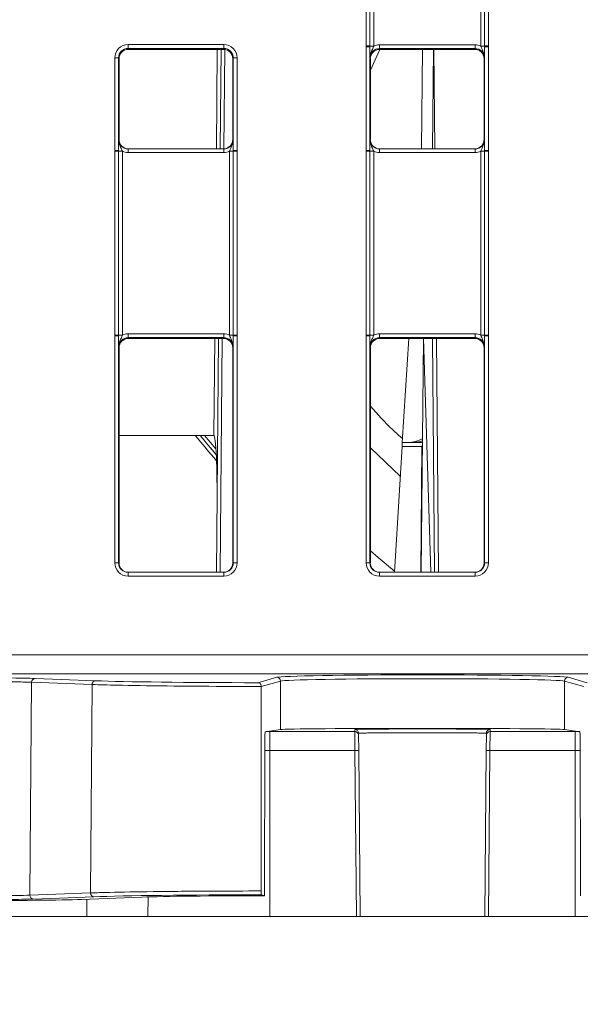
# Model space of a CAD drawing. Header units: millimetres. Extents: x 0 to 2100, y 0 to 1485.
# Tile 3 of 123: x 362 to 399, y 251 to 316. Entities that reach past the tile are written whole.
import ezdxf

# ---------------------------------------------------------------- set-up
doc = ezdxf.new("R2010")
doc.units = ezdxf.units.MM
doc.header["$LTSCALE"] = 5
doc.styles.add('SLDTEXTSTYLE1', font='TXT', dxfattribs={"width": 0.75})
doc.dimstyles.new('SLDDIMSTYLE1', dxfattribs={"dimtxt": 12.5, "dimasz": 15, "dimexe": 0, "dimexo": 0.0625, "dimgap": 3.125, "dimtad": 1, "dimdec": 1, "dimlfac": 0.8, "dimrnd": 1e-09, "dimzin": 4, "dimdsep": 46, "dimtxsty": 'SLDTEXTSTYLE1', "dimblk1": 'CLOSED', "dimblk2": 'CLOSED', "dimsah": 1, "dimcen": 0.09, "dimadec": 0, "dimazin": 1, "dimtfac": 1, "dimtofl": 0, "dimtmove": 0, "dimatfit": 3, "dimldrblk": 'CLOSED', "dimfxl": 0, "dimfrac": 2, "dimtolj": 1, "dimtzin": 12, "dimarcsym": 0})

# ---------------------------------------------------------------- blocks, each defined once
blk = doc.blocks.new('_CLOSED')
at = {"color": 0, "linetype": 'ByBlock', "lineweight": -2}
for p, q in [((-1, 0.166667), (0, 0)), ((-1, 0.166667), (-1, -0.166667)), ((0, 0), (-1, -0.166667)), ((0, 0), (-1, 0))]:
    blk.add_line(p, q, dxfattribs=at)
blk = doc.blocks.new('_D_5')
at = {"color": 7, "linetype": 'Continuous', "lineweight": 0}
for p, q in [((300.037, 252.054), (300.576, 190.218)), ((570.028, 252.054), (570.547, 192.574)), ((300.533, 195.218), (570.503, 197.574))]:
    blk.add_line(p, q, dxfattribs=at)
at = {"color": 7, "linetype": 'Continuous', "lineweight": 0, "xscale": 15, "yscale": 15}
for p, rotation in [((570.503, 197.574, -23.722), 0.4999999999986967), ((300.533, 195.218, -23.722), 180.4999999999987)]:
    blk.add_blockref('_CLOSED', p, dxfattribs=dict(at, rotation=rotation))
at = {"color": 7, "linetype": 'Continuous', "lineweight": 0, "insert": (414.597, 212.327), "char_height": 12.5, "attachment_point": 1, "rotation": 0.5, "style": 'SLDTEXTSTYLE1'}
blk.add_mtext('216.0', dxfattribs=at)

msp = doc.modelspace()

# ---------------------------------------------------------------- linework, layer by layer
at = {"color": 7, "linetype": 'Continuous', "lineweight": 15}
for p, q in [((384.396, 314.462), (384.396, 338.455)), ((384.646, 338.453), (384.646, 314.459)), ((384.896, 338.451), (384.896, 314.457)), ((391.957, 314.457), (391.957, 338.451)), ((392.207, 314.459), (392.207, 338.453)), ((392.457, 338.455), (392.457, 314.462)), ((368.708, 314.552), (375.019, 314.552)), ((368.708, 314.3), (368.708, 314.552)), ((375.019, 314.3), (368.708, 314.3)), ((368.708, 314.3), (368.739, 314.239)), ((374.989, 314.239), (375.019, 314.3)), ((375.019, 314.3), (375.019, 314.552)), ((384.396, 314.402), (384.396, 314.462)), ((384.396, 307.58), (384.396, 314.402)), ((384.646, 314.459), (384.646, 314.4)), ((384.646, 314.4), (384.646, 307.578)), ((385.275, 314.292), (385.275, 314.544)), ((385.275, 314.544), (391.577, 314.544)), ((391.577, 314.292), (385.275, 314.292)), ((385.275, 314.292), (385.301, 314.239)), ((391.551, 314.239), (391.577, 314.292)), ((391.577, 314.292), (391.577, 314.544)), ((392.207, 314.4), (392.207, 314.459)), ((392.207, 307.578), (392.207, 314.4)), ((392.457, 314.462), (392.457, 314.402)), ((392.457, 314.402), (392.457, 307.58)), ((367.833, 307.58), (367.833, 313.677)), ((368.083, 313.675), (368.083, 307.578)), ((368.114, 313.614), (368.083, 313.675)), ((374.989, 314.239), (368.739, 314.239)), ((374.778, 307.677), (374.836, 314.239)), ((375.644, 313.675), (375.614, 313.614)), ((375.644, 307.578), (375.644, 313.675)), ((375.894, 313.677), (375.894, 307.58)), ((384.676, 313.614), (384.65, 313.667)), ((385.3, 314.239), (384.676, 312.877)), ((391.551, 314.239), (385.301, 314.239)), ((388.056, 307.677), (388.113, 314.239)), ((388.864, 314.239), (388.922, 307.677)), ((392.202, 313.667), (392.176, 313.614)), ((368.114, 313.614), (368.114, 308.302)), ((375.614, 308.302), (375.614, 313.614)), ((384.676, 308.302), (384.676, 313.614)), ((392.176, 308.302), (392.176, 313.614)), ((368.087, 308.302), (368.114, 308.302)), ((375.614, 308.302), (375.64, 308.302)), ((384.65, 308.302), (384.676, 308.302)), ((392.176, 308.302), (392.202, 308.302)), ((367.833, 307.52), (367.833, 307.58)), ((367.833, 295.399), (367.833, 307.52)), ((368.083, 307.578), (368.083, 307.518)), ((368.083, 307.518), (368.083, 295.397)), ((368.333, 307.515), (368.333, 295.395)), ((368.712, 307.677), (368.712, 307.429)), ((368.712, 307.677), (375.015, 307.677)), ((375.015, 307.429), (368.712, 307.429)), ((375.015, 307.677), (375.015, 307.429)), ((375.394, 295.395), (375.394, 307.515)), ((375.644, 307.518), (375.644, 307.578)), ((375.644, 295.397), (375.644, 307.518)), ((375.894, 307.58), (375.894, 307.52)), ((375.894, 307.52), (375.894, 295.399)), ((384.396, 307.52), (384.396, 307.58)), ((384.396, 295.399), (384.396, 307.52)), ((384.646, 307.578), (384.646, 307.518)), ((384.646, 307.518), (384.646, 295.397)), ((384.896, 307.515), (384.896, 295.395)), ((385.275, 307.429), (385.275, 307.677)), ((385.275, 307.677), (391.577, 307.677)), ((391.577, 307.429), (385.275, 307.429)), ((391.577, 307.429), (391.577, 307.677)), ((391.957, 295.395), (391.957, 307.515)), ((392.207, 307.518), (392.207, 307.578)), ((392.207, 295.397), (392.207, 307.518)), ((392.457, 307.58), (392.457, 307.52)), ((392.457, 307.52), (392.457, 295.399)), ((368.712, 295.481), (368.712, 295.229)), ((368.712, 295.481), (375.015, 295.481)), ((375.015, 295.481), (375.015, 295.229)), ((385.275, 295.229), (385.275, 295.481)), ((385.275, 295.481), (391.577, 295.481)), ((391.577, 295.229), (391.577, 295.481)), ((367.833, 295.339), (367.833, 295.399)), ((367.833, 280.379), (367.833, 295.339)), ((368.083, 295.397), (368.083, 295.337)), ((368.083, 295.337), (368.083, 280.377)), ((375.015, 295.229), (368.712, 295.229)), ((368.712, 295.229), (368.739, 295.177)), ((374.989, 295.177), (368.739, 295.177)), ((374.535, 279.752), (374.669, 295.177)), ((374.989, 295.177), (375.015, 295.229)), ((375.644, 295.337), (375.644, 295.397)), ((375.644, 280.377), (375.644, 295.337)), ((375.894, 295.399), (375.894, 295.339)), ((375.894, 295.339), (375.894, 280.379)), ((384.396, 295.339), (384.396, 295.399)), ((384.396, 280.379), (384.396, 295.339)), ((384.646, 295.397), (384.646, 295.337)), ((384.646, 295.337), (384.646, 280.377)), ((391.577, 295.229), (385.275, 295.229)), ((385.275, 295.229), (385.301, 295.177)), ((391.551, 295.177), (385.301, 295.177)), ((386.782, 288.303), (387.203, 295.177)), ((388.169, 295.177), (388.035, 279.752)), ((388.664, 279.752), (388.188, 295.177)), ((389.031, 295.177), (389.165, 279.752)), ((391.551, 295.177), (391.577, 295.229)), ((392.207, 295.337), (392.207, 295.397)), ((392.207, 280.377), (392.207, 295.337)), ((392.457, 295.399), (392.457, 295.339)), ((392.457, 295.339), (392.457, 280.379)), ((368.114, 294.552), (368.087, 294.604)), ((368.114, 294.552), (368.114, 280.377)), ((375.64, 294.604), (375.614, 294.552)), ((375.614, 280.377), (375.614, 294.552)), ((384.676, 294.552), (384.65, 294.604)), ((384.676, 280.377), (384.676, 294.552)), ((392.202, 294.604), (392.176, 294.552)), ((392.176, 280.377), (392.176, 294.552)), ((374.364, 288.782), (368.114, 288.782)), ((373.757, 288.782), (374.501, 287.894)), ((384.676, 287.962), (386.648, 286.101)), ((386.767, 288.056), (386.259, 279.752)), ((386.767, 288.056), (386.782, 288.303)), ((388.074, 288.056), (386.767, 288.056)), ((386.782, 288.303), (388.109, 288.303)), ((368.083, 280.377), (368.114, 280.377)), ((375.614, 280.377), (375.644, 280.377)), ((384.646, 280.377), (384.676, 280.377)), ((392.176, 280.377), (392.207, 280.377)), ((368.708, 279.504), (368.708, 279.752)), ((368.708, 279.752), (375.019, 279.752)), ((375.019, 279.504), (368.708, 279.504)), ((375.019, 279.504), (375.019, 279.752)), ((385.271, 279.504), (385.271, 279.752)), ((385.271, 279.752), (391.582, 279.752)), ((391.582, 279.504), (385.271, 279.504)), ((391.582, 279.504), (391.582, 279.752)), ((308.158, 274.3), (561.819, 274.3)), ((561.819, 273.062), (308.158, 273.062)), ((362.581, 272.748), (366.566, 272.599)), ((377.256, 272.471), (378.506, 272.828)), ((397.721, 272.828), (398.972, 272.471)), ((362.355, 272.5), (362.243, 258.458)), ((366.339, 272.351), (362.355, 272.5)), ((366.339, 272.351), (366.231, 258.607)), ((377.483, 258.736), (377.49, 272.217)), ((378.756, 272.578), (377.49, 272.217)), ((377.49, 272.217), (377.49, 272.223)), ((378.756, 269.383), (378.756, 272.578)), ((397.471, 269.383), (397.471, 272.578)), ((398.737, 272.217), (397.471, 272.578)), ((378.756, 269.383), (377.755, 269.24)), ((378.051, 269.248), (378.051, 268.009)), ((378.051, 269.248), (383.656, 269.248)), ((383.656, 269.248), (383.655, 269.383)), ((383.665, 268.009), (383.656, 269.248)), ((383.905, 269.135), (383.906, 269)), ((383.906, 269), (383.915, 268.009)), ((392.312, 268.009), (392.321, 269)), ((392.321, 269), (392.322, 269.135)), ((392.571, 269.248), (392.562, 268.009)), ((392.572, 269.383), (392.571, 269.248)), ((392.571, 269.248), (398.176, 269.248)), ((398.472, 269.24), (397.471, 269.383)), ((398.176, 269.248), (398.176, 268.009)), ((377.712, 258.423), (377.717, 268.62)), ((398.51, 268.62), (398.516, 258.423)), ((378.051, 257.053), (378.051, 268.009)), ((383.665, 268.009), (378.051, 268.009)), ((383.76, 257.053), (383.665, 268.009)), ((383.915, 268.009), (384.01, 257.053)), ((392.217, 257.053), (392.312, 268.009)), ((392.562, 268.009), (392.467, 257.053)), ((398.176, 268.009), (392.562, 268.009)), ((398.176, 257.053), (398.176, 268.009)), ((362.243, 258.458), (366.231, 258.607)), ((377.712, 258.423), (377.498, 258.484)), ((366.457, 258.355), (362.47, 258.205)), ((365.64, 258.18), (369.627, 258.329)), ((358.159, 257.053), (365.99, 257.053)), ((365.99, 257.053), (370.022, 257.053)), ((370.022, 257.053), (378.051, 257.053)), ((378.051, 257.053), (383.76, 257.053)), ((384.01, 257.053), (383.76, 257.053)), ((384.01, 257.053), (392.217, 257.053)), ((392.467, 257.053), (392.217, 257.053)), ((392.467, 257.053), (398.176, 257.053)), ((398.176, 257.053), (406.205, 257.053))]:
    msp.add_line(p, q, dxfattribs=at)
at = {"color": 8, "linetype": 'Continuous', "lineweight": 15}
for p, q in [((374.528, 307.677), (374.586, 314.239)), ((375.086, 314.232), (375.028, 307.678)), ((388.783, 307.677), (388.841, 314.239)), ((374.364, 288.782), (374.419, 295.177)), ((374.919, 295.177), (374.785, 279.752)), ((388.915, 279.752), (388.781, 295.177)), ((388.001, 279.752), (388.074, 288.056)), ((378.051, 268.009), (377.717, 268.009)), ((398.51, 268.009), (398.176, 268.009)), ((365.99, 257.053), (365.999, 258.193)), ((370.022, 257.053), (370.032, 258.342))]:
    msp.add_line(p, q, dxfattribs=at)
at = {"color": 8, "linetype": 'Continuous', "lineweight": 15, "flags": 128}
msp.add_lwpolyline([(386.264, 279.829), (385.182, 280.733), (384.676, 281.167)], dxfattribs=at)
at = {"color": 7, "linetype": 'Continuous', "lineweight": 15}
for centre, radius, start, end in [((384.457, 307.054), 7.408, 88.54048, 90.47395), ((384.457, 307.091), 7.311, 88.52467, 90.48406), ((384.834, 321.865), 7.408, 268.54048, 270.47395), ((392.018, 321.865), 7.408, 269.52605, 271.45952), ((392.395, 307.054), 7.408, 89.52605, 91.45952), ((392.395, 307.091), 7.311, 89.51594, 91.47533), ((367.895, 306.367), 7.311, 88.52467, 90.48406), ((375.832, 306.367), 7.311, 89.51594, 91.47533), ((367.895, 300.269), 7.311, 88.52467, 90.48406), ((367.894, 300.112), 7.408, 88.54048, 90.47395), ((368.272, 314.923), 7.408, 268.54048, 270.47395), ((375.455, 314.923), 7.408, 269.52605, 271.45952), ((375.832, 300.269), 7.311, 89.51594, 91.47533), ((375.833, 300.112), 7.408, 89.52605, 91.45952), ((384.457, 300.269), 7.311, 88.52467, 90.48406), ((384.457, 300.112), 7.408, 88.54048, 90.47395), ((384.834, 314.923), 7.408, 268.54048, 270.47395), ((392.018, 314.923), 7.408, 269.52605, 271.45952), ((392.395, 300.269), 7.311, 89.51594, 91.47533), ((392.395, 300.112), 7.408, 89.52605, 91.45952), ((367.894, 287.991), 7.408, 88.54048, 90.47395), ((367.895, 288.029), 7.311, 88.52467, 90.48406), ((368.272, 302.803), 7.408, 268.54048, 270.47395), ((375.455, 302.803), 7.408, 269.52605, 271.45952), ((375.833, 287.991), 7.408, 89.52605, 91.45952), ((375.832, 288.029), 7.311, 89.51594, 91.47533), ((384.457, 287.991), 7.408, 88.54048, 90.47395), ((384.457, 288.029), 7.311, 88.52467, 90.48406), ((384.834, 302.803), 7.408, 268.54048, 270.47395), ((392.018, 302.803), 7.408, 269.52605, 271.45952), ((392.395, 287.991), 7.408, 89.52605, 91.45952), ((392.395, 288.029), 7.311, 89.51594, 91.47533), ((434.989, 338.931), 79.625, 219.03596, 220.60858), ((434.989, 338.928), 79.375, 219.1804, 220.37907), ((388.09, 286.628), 1.428, 89.32799, 90.67201), ((367.895, 273.069), 7.311, 88.52467, 90.48406), ((375.832, 273.069), 7.311, 89.51594, 91.47533), ((384.457, 273.069), 7.311, 88.52467, 90.48406), ((392.395, 273.069), 7.311, 89.51594, 91.47533), ((362.595, 272.507), 0.241, 93.40811, 181.7128), ((378.506, 272.578), 0.25, 0.02239, 89.87937), ((397.721, 272.578), 0.25, 90.12063, 179.97761), ((366.58, 272.358), 0.241, 93.40811, 181.7128), ((383.655, 269.133), 0.25, 0.50108, 90.00112), ((383.656, 268.998), 0.25, 0.50108, 90.00112), ((392.571, 268.998), 0.25, 89.99888, 179.49892), ((392.572, 269.133), 0.25, 89.99888, 179.49892), ((383.79, 260.846), 7.164, 89.0002, 90.9998), ((392.437, 260.846), 7.164, 89.0002, 90.9998), ((362.485, 258.446), 0.241, 177.35719, 266.52656), ((366.472, 258.596), 0.241, 177.35719, 266.52656)]:
    msp.add_arc(centre, radius, start, end, dxfattribs=at)
at = {"color": 8, "linetype": 'Continuous', "lineweight": 15}
msp.add_arc((388.352, 288.055), 0.278, 151.09561, 179.80009, dxfattribs=at)
at = {"color": 7, "linetype": 'Continuous', "lineweight": 15}
for centre, major_axis, ratio, start_param, end_param in [((368.708, 313.677), (0.744, -0.46), 0.999915, 2.124401, 3.695121), ((368.708, 313.675), (0.452, -0.432), 0.999832, 2.3335, 3.90422), ((375.019, 313.677), (0.744, 0.46), 0.999915, 5.729657, 7.300377), ((375.019, 313.675), (0.452, 0.432), 0.999832, 5.520558, 7.091278), ((385.275, 313.667), (0.452, -0.432), 0.999832, 2.3335, 3.90422), ((385.275, 313.669), (0.744, -0.46), 0.999915, 2.124401, 2.572762), ((391.577, 313.669), (0.744, 0.46), 0.999915, 0.56883, 1.017192), ((391.577, 313.667), (0.452, 0.432), 0.999832, 5.520558, 7.091278), ((368.739, 313.614), (0.532, -0.329), 0.999915, 2.124401, 3.695121), ((374.989, 313.614), (0.532, 0.329), 0.999915, 5.729657, 7.300377), ((385.301, 313.614), (0.532, -0.329), 0.999915, 2.124401, 3.695121), ((391.551, 313.614), (0.532, 0.329), 0.999915, 5.729657, 7.300377), ((368.712, 308.302), (0.549, 0.3), 0.999873, 2.641898, 4.212618), ((368.739, 308.302), (0.532, 0.329), 0.999915, 2.588064, 4.158784), ((374.989, 308.302), (0.532, -0.329), 0.999915, 5.265994, 6.836714), ((375.015, 308.302), (0.549, -0.3), 0.999873, 5.21216, 6.78288), ((385.275, 308.302), (0.549, 0.3), 0.999873, 2.641898, 4.212618), ((385.301, 308.302), (0.532, 0.329), 0.999915, 2.588064, 4.158784), ((391.551, 308.302), (0.532, -0.329), 0.999915, 5.265994, 6.836714), ((391.577, 308.302), (0.549, -0.3), 0.999873, 5.21216, 6.78288), ((368.712, 308.304), (0.744, 0.46), 0.999915, 3.710423, 4.158784), ((375.015, 308.304), (0.744, -0.46), 0.999915, 5.265994, 5.714355), ((385.275, 308.304), (0.744, 0.46), 0.999915, 3.710423, 4.158784), ((391.577, 308.304), (0.744, -0.46), 0.999915, 5.265994, 5.714355), ((368.712, 294.606), (0.744, -0.46), 0.999915, 2.124401, 2.572762), ((375.015, 294.606), (0.744, 0.46), 0.999915, 0.56883, 1.017192), ((385.275, 294.606), (0.744, -0.46), 0.999915, 2.124401, 2.572762), ((391.577, 294.606), (0.744, 0.46), 0.999915, 0.56883, 1.017192), ((368.712, 294.604), (0.452, -0.432), 0.999832, 2.3335, 3.90422), ((368.739, 294.552), (0.532, -0.329), 0.999915, 2.124401, 3.695121), ((374.989, 294.552), (0.532, 0.329), 0.999915, 5.729657, 7.300377), ((375.015, 294.604), (0.452, 0.432), 0.999832, 5.520558, 7.091278), ((385.275, 294.604), (0.452, -0.432), 0.999832, 2.3335, 3.90422), ((385.301, 294.552), (0.532, -0.329), 0.999915, 2.124401, 3.695121), ((391.551, 294.552), (0.532, 0.329), 0.999915, 5.729657, 7.300377), ((391.577, 294.604), (0.452, 0.432), 0.999832, 5.520558, 7.091278), ((374.322, 284.014), (0.042, 4.768), 0.052432, 4.712924, 6.283644), ((368.708, 280.379), (0.744, 0.46), 0.999915, 2.588064, 4.158784), ((368.708, 280.377), (0.549, 0.3), 0.999873, 2.641898, 4.212618), ((368.739, 280.377), (0.532, 0.329), 0.999915, 2.588064, 4.158784), ((374.989, 280.377), (0.532, -0.329), 0.999915, 5.265994, 6.836714), ((375.019, 280.379), (0.744, -0.46), 0.999915, 5.265994, 6.836714), ((375.019, 280.377), (0.549, -0.3), 0.999873, 5.21216, 6.78288), ((385.271, 280.379), (0.744, 0.46), 0.999915, 2.588064, 4.158784), ((385.271, 280.377), (0.549, 0.3), 0.999873, 2.641898, 4.212618), ((385.301, 280.377), (0.532, 0.329), 0.999915, 2.588064, 4.158784), ((391.551, 280.377), (0.532, -0.329), 0.999915, 5.265994, 6.836714), ((391.581, 280.379), (0.744, -0.46), 0.999915, 5.265994, 6.836714), ((391.581, 280.377), (0.549, -0.3), 0.999873, 5.21216, 6.78288), ((358.114, 272.712), (4.929, 0), 0.017455, 0.436194, 1.570796), ((388.114, 272.818), (9.625, 0), 0.017455, 0.061087, 3.080506), ((388.114, 272.568), (9.375, 0), 0.017921, 0.061087, 3.080506), ((378.114, 272.693), (12.741, 0), 0.017455, 3.577787, 4.644996), ((388.114, 269.378), (9.375, 0), 0.008727, 0.061087, 3.080506), ((388.114, 269.383), (4.459, 0), 0.008727, 6.283109, 9.424854), ((378.114, 258.26), (12.862, 0), 0.017455, 1.618694, 2.705122), ((358.114, 258.241), (4.807, 0), 0.017455, 4.712389, 5.846715), ((358.114, 258.241), (8.305, 0), 0.017455, 4.712389, 5.846715), ((378.114, 258.26), (9.364, 0), 0.017455, 1.613742, 2.705122)]:
    msp.add_ellipse(centre, major_axis=major_axis, ratio=ratio, start_param=start_param, end_param=end_param, dxfattribs=at)
at = {"color": 8, "linetype": 'Continuous', "lineweight": 15}
for centre, start_param, end_param in [((378.051, 269.313), 4.680332, 4.712389), ((398.176, 269.313), 4.712389, 4.754604)]:
    msp.add_ellipse(centre, major_axis=(7.513, 0), ratio=0.008727, start_param=start_param, end_param=end_param, dxfattribs=at)
at = {"color": 7, "linetype": 'Continuous', "lineweight": 15}
for points, knots in [([(384.65, 313.667), (384.65, 313.668), (384.65, 313.692), (384.649, 313.781), (384.647, 313.944), (384.646, 314.17), (384.646, 314.335), (384.646, 314.4)], [0, 0, 0, 0, 0.005551, 0.123014, 0.446974, 0.782817, 1, 1, 1, 1]), ([(384.65, 313.667), (384.65, 313.669), (384.65, 313.709), (384.659, 313.847), (384.722, 314.057), (384.826, 314.267), (384.875, 314.403), (384.896, 314.457)], [0, 0, 0, 0, 0.006601, 0.146171, 0.501239, 0.799231, 1, 1, 1, 1]), ([(391.957, 314.457), (391.977, 314.403), (392.026, 314.267), (392.13, 314.057), (392.193, 313.847), (392.202, 313.709), (392.202, 313.669), (392.202, 313.667)], [0, 0, 0, 0, 0.200769, 0.498761, 0.853829, 0.993399, 1, 1, 1, 1]), ([(392.207, 314.4), (392.206, 314.335), (392.206, 314.17), (392.205, 313.944), (392.203, 313.781), (392.202, 313.692), (392.202, 313.668), (392.202, 313.667)], [0, 0, 0, 0, 0.217183, 0.553026, 0.876986, 0.994449, 1, 1, 1, 1]), ([(368.083, 307.578), (368.083, 307.642), (368.083, 307.806), (368.085, 308.03), (368.086, 308.19), (368.087, 308.277), (368.087, 308.301), (368.087, 308.302)], [0, 0, 0, 0, 0.217183, 0.553026, 0.876986, 0.994449, 1, 1, 1, 1]), ([(368.333, 307.515), (368.313, 307.57), (368.263, 307.705), (368.16, 307.913), (368.097, 308.123), (368.087, 308.26), (368.087, 308.3), (368.087, 308.302)], [0, 0, 0, 0, 0.200769, 0.498761, 0.853829, 0.993399, 1, 1, 1, 1]), ([(375.64, 308.302), (375.64, 308.3), (375.64, 308.26), (375.63, 308.123), (375.567, 307.913), (375.464, 307.705), (375.414, 307.57), (375.394, 307.515)], [0, 0, 0, 0, 0.006601, 0.146171, 0.501239, 0.799231, 1, 1, 1, 1]), ([(375.64, 308.302), (375.64, 308.301), (375.64, 308.277), (375.641, 308.19), (375.642, 308.03), (375.644, 307.806), (375.644, 307.642), (375.644, 307.578)], [0, 0, 0, 0, 0.005551, 0.123014, 0.446974, 0.782817, 1, 1, 1, 1]), ([(384.646, 307.578), (384.646, 307.642), (384.646, 307.806), (384.647, 308.03), (384.649, 308.19), (384.65, 308.277), (384.65, 308.301), (384.65, 308.302)], [0, 0, 0, 0, 0.217183, 0.553026, 0.876986, 0.994449, 1, 1, 1, 1]), ([(384.65, 308.302), (384.65, 308.3), (384.65, 308.26), (384.659, 308.123), (384.722, 307.913), (384.826, 307.705), (384.875, 307.57), (384.896, 307.515)], [0, 0, 0, 0, 0.006601, 0.146171, 0.501239, 0.799231, 1, 1, 1, 1]), ([(391.957, 307.515), (391.977, 307.57), (392.026, 307.705), (392.13, 307.913), (392.193, 308.123), (392.202, 308.26), (392.202, 308.3), (392.202, 308.302)], [0, 0, 0, 0, 0.200769, 0.498761, 0.853829, 0.993399, 1, 1, 1, 1]), ([(392.202, 308.302), (392.202, 308.301), (392.202, 308.277), (392.203, 308.19), (392.205, 308.03), (392.206, 307.806), (392.206, 307.642), (392.207, 307.578)], [0, 0, 0, 0, 0.0055506, 0.1230141, 0.4469737, 0.7828174, 1, 1, 1, 1]), ([(368.087, 294.604), (368.087, 294.605), (368.087, 294.63), (368.086, 294.719), (368.085, 294.882), (368.083, 295.108), (368.083, 295.272), (368.083, 295.337)], [0, 0, 0, 0, 0.005551, 0.123014, 0.446974, 0.782817, 1, 1, 1, 1]), ([(368.333, 295.395), (368.313, 295.34), (368.263, 295.205), (368.16, 294.995), (368.097, 294.784), (368.087, 294.646), (368.087, 294.606), (368.087, 294.604)], [0, 0, 0, 0, 0.200769, 0.498761, 0.853829, 0.993399, 1, 1, 1, 1]), ([(375.64, 294.604), (375.64, 294.606), (375.64, 294.646), (375.63, 294.784), (375.567, 294.995), (375.464, 295.205), (375.414, 295.34), (375.394, 295.395)], [0, 0, 0, 0, 0.006601, 0.146171, 0.501239, 0.799231, 1, 1, 1, 1]), ([(375.644, 295.337), (375.644, 295.272), (375.644, 295.108), (375.642, 294.882), (375.641, 294.719), (375.64, 294.63), (375.64, 294.605), (375.64, 294.604)], [0, 0, 0, 0, 0.217183, 0.553026, 0.876986, 0.994449, 1, 1, 1, 1]), ([(384.65, 294.604), (384.65, 294.605), (384.65, 294.63), (384.649, 294.719), (384.647, 294.882), (384.646, 295.108), (384.646, 295.272), (384.646, 295.337)], [0, 0, 0, 0, 0.005551, 0.123014, 0.446974, 0.782817, 1, 1, 1, 1]), ([(384.65, 294.604), (384.65, 294.606), (384.65, 294.646), (384.659, 294.784), (384.722, 294.995), (384.826, 295.205), (384.875, 295.34), (384.896, 295.395)], [0, 0, 0, 0, 0.006601, 0.146171, 0.501239, 0.799231, 1, 1, 1, 1]), ([(391.957, 295.395), (391.977, 295.34), (392.026, 295.205), (392.13, 294.995), (392.193, 294.784), (392.202, 294.646), (392.202, 294.606), (392.202, 294.604)], [0, 0, 0, 0, 0.200769, 0.498761, 0.853829, 0.993399, 1, 1, 1, 1]), ([(392.207, 295.337), (392.206, 295.272), (392.206, 295.108), (392.205, 294.882), (392.203, 294.719), (392.202, 294.63), (392.202, 294.605), (392.202, 294.604)], [0, 0, 0, 0, 0.2171826, 0.5530263, 0.8769859, 0.9944494, 1, 1, 1, 1]), ([(384.676, 290.717), (385.15, 290.176), (385.815, 289.419), (386.579, 288.757), (386.798, 288.568)], [0, 0, 0, 0, 0.713515, 1, 1, 1, 1]), ([(386.911, 288.303), (386.915, 288.303), (387.245, 288.304), (387.656, 288.339), (388.041, 288.518), (388.112, 288.55)], [0, 0, 0, 0, 0.009788, 0.819721, 1, 1, 1, 1]), ([(362.355, 272.5), (362.279, 272.503), (361.967, 272.514), (361.146, 272.531), (359.741, 272.547), (358.664, 272.549), (358.114, 272.55)], [0, 0, 0, 0, 0.094734, 0.392027, 0.689322, 1, 1, 1, 1]), ([(377.49, 272.223), (377.323, 272.223), (376.49, 272.224), (374.324, 272.23), (371.081, 272.254), (368.076, 272.298), (366.853, 272.335), (366.339, 272.351)], [0, 0, 0, 0, 0.035541, 0.178126, 0.465963, 0.775977, 1, 1, 1, 1]), ([(377.256, 272.471), (377.256, 272.471), (377.279, 272.47), (377.332, 272.461), (377.401, 272.421), (377.453, 272.357), (377.483, 272.291), (377.488, 272.245), (377.49, 272.223)], [0, 0, 0, 0, 0.007542, 0.221704, 0.505992, 0.711534, 0.855399, 1, 1, 1, 1]), ([(377.717, 268.62), (377.717, 268.69), (377.718, 268.831), (377.725, 269.017), (377.735, 269.157), (377.745, 269.229), (377.752, 269.237), (377.755, 269.24)], [0, 0, 0, 0, 0.217054, 0.434108, 0.651177, 0.868281, 1, 1, 1, 1]), ([(392.322, 269.135), (392.316, 269.136), (392.302, 269.14), (392.168, 269.146), (391.913, 269.152), (391.545, 269.158), (391.083, 269.163), (390.533, 269.167), (389.919, 269.17), (389.249, 269.172), (388.552, 269.174), (387.836, 269.174), (387.135, 269.173), (386.455, 269.171), (385.829, 269.168), (385.261, 269.164), (384.78, 269.159), (384.388, 269.153), (384.112, 269.147), (383.937, 269.141), (383.916, 269.137), (383.905, 269.135)], [0, 0, 0, 0, 0.037925, 0.09085, 0.14531, 0.198234, 0.252694, 0.305617, 0.360075, 0.412996, 0.467452, 0.520371, 0.574825, 0.627744, 0.682198, 0.735117, 0.789572, 0.842493, 0.89695, 0.947797, 1, 1, 1, 1]), ([(398.472, 269.24), (398.477, 269.232), (398.485, 269.217), (398.497, 269.108), (398.505, 268.948), (398.509, 268.775), (398.51, 268.663), (398.51, 268.62)], [0, 0, 0, 0, 0.21715, 0.434301, 0.651431, 0.868522, 1, 1, 1, 1]), ([(358.114, 258.409), (358.281, 258.409), (358.958, 258.41), (360.117, 258.416), (361.432, 258.433), (361.97, 258.449), (362.243, 258.458)], [0, 0, 0, 0, 0.097297, 0.394568, 0.691837, 1, 1, 1, 1]), ([(366.231, 258.607), (366.303, 258.609), (366.665, 258.622), (367.819, 258.654), (370.314, 258.697), (373.866, 258.729), (376.406, 258.734), (377.483, 258.736)], [0, 0, 0, 0, 0.035228, 0.17653, 0.461724, 0.771892, 1, 1, 1, 1]), ([(377.483, 258.736), (377.483, 258.708), (377.483, 258.652), (377.486, 258.576), (377.49, 258.519), (377.494, 258.489), (377.497, 258.485), (377.498, 258.484)], [0, 0, 0, 0, 0.215865, 0.43173, 0.647601, 0.863489, 1, 1, 1, 1])]:
    msp.add_open_spline(points, degree=3, knots=knots, dxfattribs=at)
at = {"color": 8, "linetype": 'Continuous', "lineweight": 15}
msp.add_open_spline([(388.11, 288.416), (388.066, 288.406), (387.674, 288.317), (387.271, 288.304), (386.916, 288.303), (386.911, 288.303)], degree=3, knots=[0, 0, 0, 0, 0.112837, 0.989145, 1, 1, 1, 1], dxfattribs=at)

# ---------------------------------------------------------------- dimensions: what is measured, and where the dimension line sits
at = {"color": 7, "linetype": 'Continuous', "lineweight": 0}
dim = msp.add_linear_dim(base=(570.503, 197.574), p1=(299.993, 257.053), p2=(569.984, 257.053), angle=0.5, dimstyle='SLDDIMSTYLE1', dxfattribs=at)
dim.commit()
dim.dimension.update_dxf_attribs({"geometry": '_D_5', "text_midpoint": (435.518, 196.396), "dimtype": 160})

doc.saveas('drawing.dxf')
